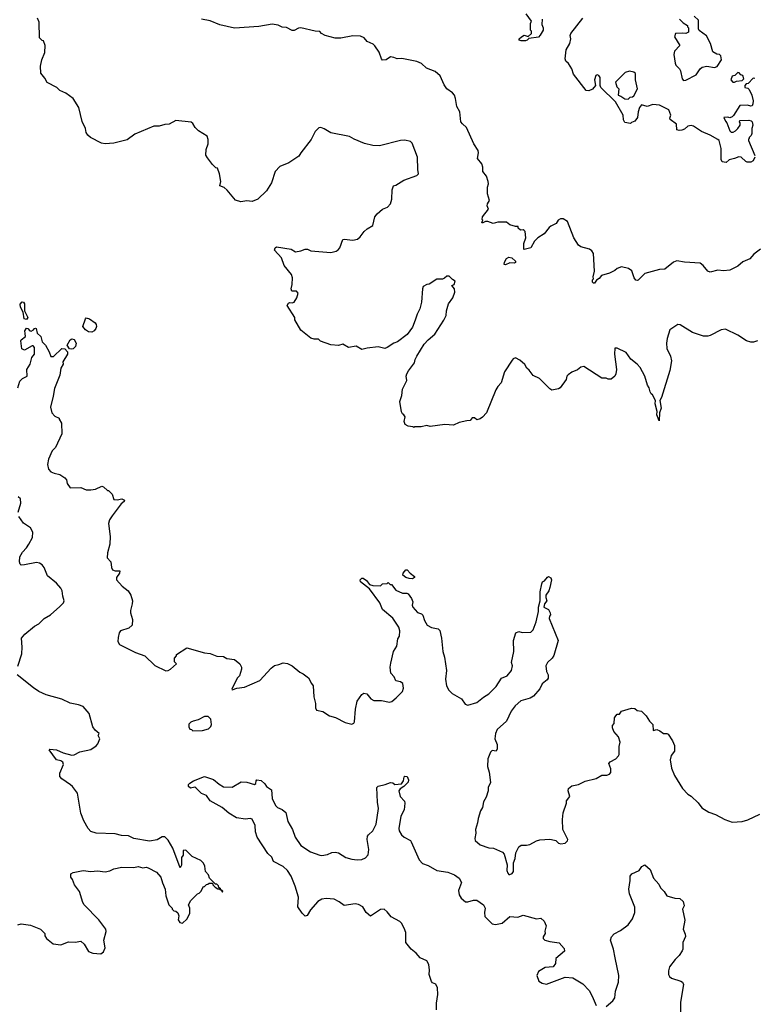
# Model space of a CAD drawing. Extents: x 2086813 to 2278017, y 548126 to 753336.
# Tile 109 of 256: x 2220732 to 2227375, y 607695 to 616599. Entities that reach past the tile are written whole.
import ezdxf

# ---------------------------------------------------------------- set-up
doc = ezdxf.new("R2010")
doc.units = 0

msp = doc.modelspace()

# ---------------------------------------------------------------- linework, layer by layer
at = {"layer": '0CON10XD'}
for points in [[(2224309.5, 613880.5), (2224285, 613817.5), (2224235, 613753.3), (2224147.5, 613685), (2224115, 613673.3), (2224055, 613633.3), (2224035, 613626.7), (2223975, 613640), (2223875, 613628.8), (2223825, 613616.7), (2223775, 613646.2), (2223705, 613633.8), (2223655, 613663.3), (2223615, 613653.8), (2223545, 613660), (2223453, 613693), (2223435, 613710), (2223395, 613710), (2223365, 613720), (2223275, 613790), (2223220, 613885), (2223220, 613905), (2223152.5, 614015), (2223163.6, 614036.4), (2223175, 614042.5), (2223195, 614038.8), (2223215.7, 614044.3), (2223238, 614085), (2223251.2, 614125), (2223235, 614143.3), (2223193, 614143), (2223187.5, 614165), (2223196.7, 614205), (2223200, 614265), (2223190, 614295), (2223122.5, 614375), (2223100, 614445), (2223037.5, 614515), (2223042.5, 614535), (2223055, 614546.2), (2223187, 614523), (2223225, 614500), (2223275, 614508), (2223315, 614522.5), (2223335, 614522.5), (2223365, 614507.5), (2223545, 614493.3), (2223593.9, 614506.1), (2223611.7, 614518.3), (2223626.7, 614535), (2223655, 614610), (2223665, 614613.3), (2223743.9, 614603.9), (2223787.5, 614615), (2223810, 614635), (2223845.8, 614684.2), (2223875, 614708.8), (2223925, 614737.5), (2223943.8, 614815), (2223965, 614843.8), (2224014.2, 614885.8), (2224057.5, 614905), (2224085, 614932.5), (2224096.7, 614975), (2224100.7, 615059.3), (2224113.6, 615096.4), (2224135, 615102.5), (2224205, 615148.8), (2224325, 615190), (2224340, 615205), (2224332.5, 615245), (2224330, 615355), (2224281.7, 615481.7), (2224265, 615498.8), (2224215, 615510), (2224177, 615507), (2223985, 615458.8), (2223925, 615461.2), (2223850.5, 615480.5), (2223758.3, 615518.3), (2223713.9, 615543.9), (2223545, 615576.2), (2223485, 615612.5), (2223455, 615622.5), (2223438.3, 615621.7), (2223405, 615587.5), (2223368, 615515), (2223274.2, 615395.8), (2223256.7, 615365), (2223165.7, 615304.3), (2223085, 615272.5), (2223043.3, 615225), (2223008.8, 615125), (2222965, 615050), (2222885, 614976.7), (2222835, 614953.3), (2222785, 614961.2), (2222733, 614953), (2222685, 614966), (2222607.7, 615057.7), (2222580.7, 615080.7), (2222542.5, 615095), (2222550, 615135), (2222540, 615205), (2222520, 615255), (2222505, 615260), (2222475, 615290), (2222429.3, 615349.3), (2222416.7, 615375), (2222420, 615425), (2222437.5, 615475), (2222437.5, 615515), (2222427, 615547), (2222350, 615595), (2222320, 615625), (2222299.3, 615659.3), (2222281.7, 615671.7), (2222145, 615686.7), (2222085, 615653.3), (2222045, 615652.5), (2221995, 615636.7), (2221945, 615637.5), (2221775, 615563.3), (2221705, 615513.3), (2221585, 615482.5), (2221505, 615477.5), (2221473.6, 615483.6), (2221373.9, 615533.9), (2221347.5, 615555), (2221335, 615580), (2221327.5, 615615), (2221298.3, 615678.3), (2221267.5, 615805), (2221217.5, 615885), (2221150, 615935), (2221095, 615960), (2221067, 615987), (2220982.3, 616032.3), (2220960.3, 616070.3), (2220923.3, 616115), (2220920.7, 616179.3), (2220933.3, 616235), (2220959.3, 616300.7), (2220962.5, 616365), (2220948.3, 616408.3), (2220935, 616410), (2220912.5, 616435), (2220908.8, 616575), (2220895, 616612.5)], [(2227430, 614525), (2227372.2, 614477.8), (2227336, 614435), (2227271.7, 614408.3), (2227225, 614370), (2227155, 614333.8), (2227095, 614328.8), (2227045, 614333.8), (2226975, 614316.7), (2226953.3, 614325), (2226911.2, 614375), (2226885, 614395.8), (2226745, 614405.8), (2226675, 614419.2), (2226643.8, 614405), (2226565, 614344), (2226518.8, 614341.2), (2226385, 614304.2), (2226325, 614243.3), (2226315, 614240), (2226305, 614243.3), (2226288, 614265), (2226266.8, 614326.8), (2226237.6, 614347.6), (2226175, 614364), (2226135, 614348), (2226115, 614331.2), (2226064.3, 614305.7), (2225993.9, 614286.1), (2225973, 614257), (2225946.7, 614243.3), (2225930, 614215), (2225920, 614215), (2225912.5, 614225), (2225912.5, 614245), (2225920, 614255), (2225917.5, 614275), (2225931.2, 614325), (2225920.8, 614485), (2225905, 614510), (2225885, 614524.2), (2225805, 614545.8), (2225785, 614558.8), (2225744.2, 614625), (2225685, 614772.5), (2225647.7, 614797.7), (2225621.7, 614798.3), (2225602.5, 614785), (2225582.5, 614755), (2225535, 614732.5), (2225520.5, 614719.5), (2225475, 614663.8), (2225416.7, 614625), (2225388, 614595), (2225355, 614536), (2225295, 614520), (2225290, 614525), (2225292, 614575), (2225310, 614625), (2225303, 614683), (2225295, 614692.5), (2225285, 614697.5), (2225260, 614695), (2225240, 614715), (2225238.3, 614728.3), (2225215, 614727.5), (2225164.1, 614744.1), (2225135, 614767.5), (2225057, 614767), (2225015, 614756.2), (2224965, 614772.5), (2224945, 614772.5), (2224915, 614760), (2224910, 614765), (2224920, 614785), (2224913, 614793), (2224917.5, 614815), (2224972.5, 614885), (2224960, 614915), (2224963.3, 614935), (2224980, 614965), (2224961.2, 615025), (2224963.3, 615085), (2224972.5, 615115), (2224968.8, 615135), (2224952.5, 615185), (2224921.2, 615225), (2224920, 615265), (2224910, 615295), (2224873.3, 615345), (2224882.5, 615395), (2224877, 615417), (2224838.8, 615475), (2224771.2, 615625), (2224735, 615656.2), (2224722.5, 615675), (2224712.5, 615765), (2224684.3, 615815), (2224674.3, 615885), (2224664.2, 615915), (2224646.4, 615936.4), (2224594, 615975), (2224569.7, 616009.7), (2224535, 616091.2), (2224490.2, 616130.2), (2224410.2, 616160.2), (2224365, 616202.2), (2224325, 616220.6), (2224186.9, 616246.9), (2224145, 616246.2), (2224115, 616257.5), (2224085, 616262.5), (2224045, 616236.7), (2224013.9, 616233.9), (2224003.3, 616245), (2223982.5, 616305), (2223945, 616362.5), (2223928.3, 616378.3), (2223875, 616402.5), (2223847.5, 616435), (2223815, 616450), (2223745, 616452.5), (2223635, 616433.3), (2223585, 616433.3), (2223495, 616456.7), (2223462.5, 616475), (2223445, 616492.5), (2223403.9, 616493.9), (2223275, 616526.7), (2223255, 616523.3), (2223215, 616501.4), (2223195, 616500.8), (2223145, 616528), (2223105, 616530), (2223070.5, 616550.5), (2223015, 616559.2), (2222895, 616538), (2222675, 616522.5), (2222543, 616553), (2222455, 616588), (2222375, 616604.2)], [(2225456.4, 616603.6), (2225452.5, 616555), (2225466.7, 616525), (2225466.2, 616505), (2225437.5, 616457.5), (2225425, 616440), (2225335, 616430), (2225322.5, 616415), (2225305, 616406.7), (2225267, 616407), (2225250, 616415), (2225250, 616425), (2225270, 616445), (2225295, 616457.5), (2225331.7, 616448.3), (2225360, 616475), (2225360, 616495), (2225350, 616505), (2225352.5, 616565), (2225360, 616585), (2225313, 616653)], [(2225987.5, 615985), (2225980, 616005), (2225980, 616075), (2225970, 616095), (2225955, 616100), (2225942.5, 616095), (2225930, 616055), (2225940, 616005), (2225910.7, 615969.3), (2225880, 615955), (2225855, 615957.5), (2225741.4, 616105), (2225724, 616155), (2225694.1, 616204.1), (2225670.8, 616225), (2225664.3, 616245), (2225673.8, 616325), (2225708, 616385), (2225717, 616427), (2225710, 616455), (2225716.7, 616475), (2225825, 616612.5)], [(2226697.5, 616605), (2226730.7, 616570.7), (2226770, 616545), (2226770, 616535), (2226780, 616525), (2226780, 616485), (2226755, 616472.5), (2226725, 616477.5), (2226662.5, 616475), (2226653.8, 616445), (2226702.5, 616365), (2226652.5, 616315), (2226646.2, 616285), (2226658.8, 616205), (2226666.4, 616186.4), (2226697.5, 616155), (2226707.5, 616135), (2226723, 616063), (2226735, 616050)], [(2226735, 616050), (2226755, 616052.5), (2226849.3, 616100.7), (2226886.7, 616155), (2226905, 616170), (2226945, 616180), (2227015, 616167.5), (2227040, 616175), (2227077.5, 616235), (2227071.7, 616271.7), (2227060, 616285), (2227035, 616287.5), (2226999.3, 616309.3), (2226980, 616385), (2226943, 616453), (2226875, 616500), (2226870, 616515), (2226870, 616595), (2226831.7, 616631.7)], [(2226235, 615880), (2226251.7, 615898.3), (2226275, 615900), (2226285, 615910), (2226317.5, 615975), (2226300, 616055), (2226301.7, 616111.7), (2226285, 616123.3), (2226245, 616133.8), (2226208.8, 616121.2), (2226120, 616035), (2226133, 615993), (2226150, 615975), (2226142.5, 615915), (2226167, 615907), (2226205, 615882.5), (2226235, 615880)], [(2227378.3, 616068.3), (2227365, 616070), (2227318.3, 616021.7), (2227301.7, 616018.3), (2227290, 616005), (2227290, 615985), (2227315, 615980), (2227328.3, 615968.3), (2227352.5, 615915), (2227363.3, 615865), (2227363, 615837), (2227355, 615820), (2227345, 615816.7), (2227313.9, 615826.1), (2227245, 615822.5), (2227188.3, 615731.7), (2227175, 615720), (2227155, 615712.5), (2227135, 615717.5), (2227100, 615715), (2227115, 615680), (2227127, 615667), (2227153, 615593), (2227165, 615582.5), (2227185, 615582.5), (2227205, 615592.5), (2227227.5, 615615), (2227247.5, 615645), (2227247, 615667), (2227240, 615675), (2227243, 615687), (2227325, 615691.2), (2227347.5, 615685), (2227356.7, 615675), (2227362.5, 615645), (2227352.5, 615615), (2227351.7, 615568.3), (2227347, 615553), (2227330, 615535), (2227330, 615525), (2227323, 615517), (2227323.3, 615505), (2227379.3, 615369.3)], [(2227195, 616032.5), (2227215, 616042.5), (2227265, 616050), (2227280, 616065), (2227270, 616095), (2227251.7, 616101.7), (2227238.3, 616118.3), (2227225, 616120), (2227200, 616095), (2227175, 616087.5), (2227163.6, 616053.6), (2227180, 616035), (2227195, 616032.5)], [(2227380, 615355), (2227365, 615323.3), (2227345, 615311.2), (2227310.7, 615310.7), (2227297, 615317), (2227257, 615357), (2227235, 615360), (2227195, 615342.5), (2227148.3, 615331.7), (2227121.7, 615308.3), (2227085, 615313.3), (2227076.7, 615335), (2227076.7, 615435), (2227057.5, 615505), (2227046.4, 615516.4), (2226975.9, 615555.9), (2226897.3, 615587.3), (2226825, 615636.2), (2226805, 615641.2), (2226775, 615636.7), (2226745, 615610), (2226719.3, 615600.7), (2226695, 615597.5), (2226673, 615603), (2226670, 615655), (2226613.3, 615695), (2226610.7, 615709.3), (2226620, 615735), (2226603, 615783), (2226517, 615827), (2226458.3, 615831.7), (2226405, 615813.3), (2226355, 615830), (2226336.4, 615803.6), (2226323.8, 615765), (2226320, 615715), (2226295, 615680), (2226265, 615670), (2226255, 615660), (2226205, 615670), (2226193.3, 615693.3), (2226190, 615735), (2226120, 615855), (2225987.5, 615985)], [(2225125, 614382.5), (2225114, 614385), (2225116, 614405), (2225135, 614439.2), (2225155, 614452.5), (2225182.5, 614445), (2225216.7, 614415), (2225215, 614402.5), (2225205, 614396.7), (2225165, 614400.8), (2225125, 614382.5)], [(2227405, 613693.8), (2227367.7, 613682.3), (2227342.3, 613682.3), (2227305, 613694), (2227225, 613746), (2227115, 613800), (2227075, 613793.3), (2226977.3, 613742.7), (2226953.9, 613736.1), (2226916.1, 613736.1), (2226815, 613770), (2226705, 613840), (2226685, 613842.5), (2226612.5, 613795), (2226586.2, 613715), (2226581.2, 613675), (2226584, 613625), (2226616, 613555), (2226626.2, 613515), (2226612.5, 613427.5), (2226536.4, 613183.6), (2226520, 613155), (2226531.4, 613085), (2226518, 613045), (2226515, 612972.5), (2226494.4, 613025), (2226498, 613055), (2226480, 613125), (2226481.2, 613155), (2226455, 613207.5), (2226442.5, 613215), (2226432.5, 613235), (2226425, 613270), (2226410, 613295), (2226384.2, 613375), (2226342.5, 613455), (2226316, 613485), (2226258.9, 613528.9), (2226215, 613588.8), (2226135, 613627.5), (2226113, 613627), (2226110, 613575), (2226128.8, 613435), (2226122.5, 613395), (2226112.5, 613375), (2226081.7, 613348.3), (2226055, 613347.5), (2226035, 613357.5), (2225995, 613357.5), (2225835, 613462.5), (2225805, 613457.5), (2225775, 613432.5), (2225725, 613410), (2225693.3, 613386.7), (2225680, 613375), (2225672.5, 613345), (2225619.3, 613270.7), (2225605, 613260), (2225545, 613250), (2225525, 613260), (2225433, 613353), (2225375, 613382.5), (2225339.3, 613429.3), (2225317, 613447), (2225299.3, 613479.3), (2225255, 613520), (2225215, 613542.5), (2225195, 613532.5), (2225185, 613520), (2225116.9, 613413.1), (2225086.2, 613315), (2225057, 613283), (2225039.3, 613250.7), (2224952.5, 613045), (2224916.4, 613003.6), (2224895, 612990), (2224865, 612980), (2224845, 612997.5), (2224825, 612997.5), (2224807, 612973), (2224775, 612972.5), (2224705, 612956.7), (2224655, 612933.3), (2224577, 612937), (2224445, 612920), (2224415, 612930), (2224363, 612917), (2224305, 612917.5), (2224295, 612910), (2224287, 612917), (2224245, 612922.5), (2224216.7, 612936.7), (2224210, 612965), (2224217.7, 613007.7), (2224205, 613026.7), (2224192.5, 613035), (2224183.6, 613053.6), (2224170, 613145), (2224188.3, 613201.7), (2224193.6, 613256.4), (2224233.3, 613335), (2224227.5, 613375), (2224232.5, 613395), (2224247.5, 613425), (2224302.5, 613495), (2224307.5, 613525), (2224322.5, 613555), (2224390, 613665), (2224425.8, 613704.2), (2224486, 613755), (2224568.5, 613881.5), (2224588.9, 613925), (2224591.9, 613965), (2224611.1, 614028.9), (2224649.2, 614085), (2224665.8, 614135), (2224663.6, 614163.6), (2224640, 614195), (2224660, 614205), (2224670, 614235), (2224645, 614250), (2224615, 614280), (2224595, 614280), (2224575, 614260), (2224556.2, 614253.8), (2224505, 614253.8), (2224435, 614206.7), (2224415, 614203.3), (2224380, 614185), (2224373.3, 614165), (2224366.1, 614043.9), (2224350, 613985), (2224326.2, 613935), (2224309.5, 613880.5)], [(2220795, 613886.7), (2220773.3, 613895), (2220762.5, 613955), (2220740.7, 614000.7), (2220737.5, 614025), (2220755, 614046.2), (2220765.8, 614045.8), (2220775, 614030), (2220777, 613967), (2220806, 613905), (2220795, 613886.7)], [(2221385, 613774.2), (2221355, 613776), (2221326.2, 613795), (2221302.5, 613825), (2221326.4, 613893.6), (2221335, 613902.5), (2221363.3, 613895), (2221415, 613858.8), (2221425, 613842.5), (2221427.5, 613825), (2221420, 613805), (2221405, 613786.2), (2221385, 613774.2)], [(2220715, 613270), (2220735, 613330), (2220757, 613353), (2220800, 613375), (2220797.5, 613435), (2220826.7, 613485), (2220843.3, 613545), (2220867.5, 613575), (2220866.2, 613635), (2220855, 613650), (2220845, 613650), (2220775, 613610), (2220751.2, 613621.2), (2220743.9, 613696.1), (2220746.7, 613705), (2220785, 613732.5), (2220781.2, 613761.2)], [(2220781.2, 613761.2), (2220780, 613785), (2220795, 613810), (2220805, 613807.5), (2220824.2, 613784.2), (2220835, 613782), (2220857.1, 613792.9), (2220865, 613806.2), (2220875, 613810), (2220882.5, 613805), (2220890, 613765), (2220923.6, 613733.6), (2220936.7, 613685), (2220966.7, 613655), (2221000, 613595), (2221015, 613553.3), (2221038.3, 613551.7), (2221115, 613625.7), (2221141.2, 613621.2), (2221163.3, 613595), (2221163.8, 613575), (2221123.3, 613505), (2221126.7, 613485), (2221103.6, 613446.4), (2221096.2, 613385), (2221046.2, 613265), (2221036.2, 613195), (2221011.2, 613095), (2221023.9, 613043.9), (2221050, 613015), (2221090, 612995), (2221090, 612985), (2221111.7, 612951.7), (2221112.5, 612855), (2221055, 612730), (2221025, 612700), (2220994.3, 612625.7), (2220984.2, 612575), (2220993.8, 612535), (2221015, 612510), (2221045, 612496.7), (2221096.2, 612486.2), (2221140, 612455), (2221157, 612437), (2221162.5, 612405), (2221190, 612365), (2221285, 612367.5), (2221335, 612346.7), (2221375, 612347.5), (2221417, 612353), (2221475, 612380), (2221490, 612375), (2221525, 612340), (2221535, 612340), (2221569.3, 612309.3), (2221585, 612260), (2221615, 612257.5), (2221655, 612266), (2221678.8, 612255), (2221677.3, 612242.7), (2221650.5, 612219.5), (2221567.9, 612112.1), (2221545.8, 612075), (2221535.9, 612044.1), (2221549.2, 611925), (2221548, 611855), (2221527, 611777), (2221523.6, 611733.6), (2221557.5, 611695), (2221563.9, 611643.9), (2221572.5, 611625), (2221595, 611613.8), (2221637.5, 611615), (2221636, 611595), (2221608.1, 611555), (2221608.1, 611535), (2221660, 611475), (2221713, 611433), (2221736.7, 611395), (2221751.2, 611345), (2221750, 611315), (2221733.8, 611255), (2221733.8, 611235), (2221753.3, 611175), (2221750, 611125), (2221720, 611095), (2221645, 611073.3), (2221631.2, 611055), (2221623.3, 611013.3), (2221618.8, 610975), (2221635, 610948.8), (2221780, 610875), (2221865, 610847.5), (2221955, 610760), (2222055, 610710), (2222075.7, 610714.3), (2222095, 610726.7), (2222150, 610775), (2222133, 610793), (2222132.5, 610825), (2222150, 610845), (2222151.7, 610858.3), (2222245, 610917.5), (2222405, 610873.3), (2222455, 610866.7), (2222515, 610843.8), (2222575, 610840), (2222605, 610823.3), (2222675, 610812.5), (2222722.5, 610775), (2222737.5, 610745), (2222737.5, 610725), (2222718.8, 610665), (2222703, 610647), (2222652.5, 610555), (2222650, 610545), (2222655, 610540), (2222695, 610552.5), (2222765, 610562.5), (2222905, 610623.3), (2223007.5, 610735), (2223035, 610760), (2223075, 610767.5), (2223115, 610783.8), (2223155, 610776.7), (2223195, 610756.7), (2223265, 610697.5), (2223295, 610683.3), (2223345, 610646.7), (2223370, 610595), (2223386.7, 610575), (2223391.2, 610475), (2223406, 610415), (2223407, 610377), (2223417.5, 610355), (2223475, 610343.3), (2223535, 610303.8), (2223587.7, 610287.7), (2223674.1, 610244.1), (2223735, 610227.5), (2223753, 610237), (2223759.3, 610250.7), (2223768.8, 610365), (2223783.6, 610436.4), (2223825, 610497.5), (2223845, 610507.5), (2223871.7, 610501.7), (2223907, 610457), (2223935, 610442.5), (2224005, 610443.3), (2224075, 610426.7), (2224096.1, 610433.9), (2224137.5, 610465), (2224193.8, 610525), (2224203.8, 610555), (2224197.5, 610595), (2224175, 610610), (2224135, 610620), (2224117.5, 610655), (2224088.3, 610688.3), (2224082.5, 610745), (2224089.3, 610780.7), (2224113.3, 610885), (2224142.5, 610935), (2224150.7, 610999.3), (2224167.5, 611025), (2224168.3, 611071.7), (2224162, 611105), (2224105.5, 611185.5), (2224014.2, 611265), (2223988.8, 611325), (2223895, 611452.5), (2223813.3, 611515), (2223810, 611535), (2223825, 611550), (2223838.3, 611548.3), (2223867.3, 611527.3), (2223895, 611492.5), (2223925, 611483.3), (2223995, 611480), (2224013, 611497), (2224055, 611500), (2224065, 611510), (2224081.7, 611491.7), (2224095, 611490), (2224135, 611440), (2224193.6, 611413.6), (2224233, 611413), (2224245, 611407.5), (2224276.7, 611365), (2224286.7, 611335), (2224280, 611305), (2224286.7, 611285), (2224329.5, 611239.5), (2224365, 611226.7), (2224376.7, 611215), (2224392.5, 611165), (2224417.5, 611125), (2224455, 611102.5), (2224515, 611090), (2224530, 611075), (2224546.7, 611005), (2224560, 610885), (2224573.3, 610835), (2224591.2, 610715), (2224583.8, 610635), (2224591.2, 610575), (2224612.5, 610535), (2224644.4, 610504.4), (2224726.3, 610456.3), (2224760.5, 610410.5), (2224785, 610400), (2224866.7, 610425), (2224925, 610472), (2224975, 610502), (2225041.7, 610568.3), (2225088.8, 610645), (2225140, 610665), (2225180, 610715), (2225190, 610755), (2225180, 610785), (2225200, 610885), (2225197.5, 610985), (2225220, 611055), (2225245, 611067.5), (2225275, 611057.5), (2225355, 611060), (2225375, 611080), (2225402.5, 611155), (2225423, 611247), (2225423.3, 611285), (2225438.8, 611345), (2225437.5, 611425), (2225453, 611497), (2225460, 611515), (2225476.7, 611523.3), (2225505, 611557.5), (2225515, 611562.5), (2225535, 611552.5), (2225541.2, 611535), (2225526.2, 611465), (2225515.7, 611434.3), (2225490, 611395), (2225488.8, 611375), (2225497.5, 611345), (2225476.7, 611315), (2225472.5, 611285), (2225513.9, 611263.9), (2225530, 611235), (2225531.7, 611218.3), (2225522.5, 611205), (2225520, 611185), (2225600, 610985), (2225561.7, 610848.3), (2225546.7, 610825), (2225506.2, 610785), (2225491.2, 610755), (2225496.7, 610705), (2225512.5, 610675), (2225510, 610645), (2225501.7, 610628.3), (2225458.3, 610591.7), (2225435, 610547.5), (2225379.5, 610480.5), (2225347.3, 610462.7), (2225265, 610438.1), (2225212.9, 610395), (2225177.5, 610345), (2225135.6, 610254.4), (2225051.3, 610178.7), (2225035.8, 610144.2), (2225029.2, 610095), (2225051.2, 610045), (2225050, 610005), (2225040, 609985), (2225005, 609988.8), (2224990, 609975), (2224964, 609915), (2224962, 609845), (2224978.8, 609795), (2224988.3, 609701.7), (2224970, 609655), (2224970, 609625), (2224951.7, 609568.3), (2224926.7, 609525), (2224916.7, 609475), (2224900, 609445), (2224876.7, 609375), (2224873.3, 609335), (2224853.9, 609276.1), (2224856, 609244), (2224848, 609195), (2224852, 609175), (2224896.3, 609136.3), (2224975, 609111.4), (2225017, 609107), (2225099.4, 609069.4), (2225112.3, 609052.3), (2225140, 608955), (2225138.8, 608905), (2225145, 608880), (2225155, 608867.5), (2225165, 608867.5), (2225185, 608877.5), (2225196.2, 608895), (2225198, 608975), (2225213.8, 609015), (2225218.8, 609065), (2225245, 609120), (2225267, 609133), (2225315, 609133.8), (2225345, 609141.2), (2225405, 609173.3), (2225437, 609183), (2225525, 609187.5), (2225568.3, 609178.3), (2225580, 609175), (2225603, 609153), (2225625, 609147.5), (2225665, 609152.5), (2225687, 609173), (2225687.5, 609185), (2225643.3, 609275), (2225640, 609365), (2225646.7, 609425), (2225676.7, 609515), (2225677.5, 609535), (2225706.2, 609575), (2225692.5, 609625), (2225695, 609647.5), (2225725, 609670), (2225785, 609683.3), (2225845, 609714), (2225945, 609736.7), (2225995, 609766.7), (2226041.7, 609768.3), (2226065, 609777.5), (2226077.7, 609792.3), (2226079.2, 609825), (2226058.3, 609871.7), (2226071.7, 609888.3), (2226122.5, 609915), (2226147, 609943), (2226152.5, 609955), (2226153.3, 610025), (2226162.5, 610065), (2226147.5, 610115), (2226105, 610162.5), (2226093.8, 610195), (2226093.3, 610215), (2226106.7, 610235), (2226111.2, 610285), (2226122.5, 610305), (2226135, 610317.5), (2226155, 610320), (2226173.8, 610346.2), (2226265, 610373.3), (2226295, 610370), (2226315, 610352.5), (2226355, 610346.7), (2226396.2, 610305), (2226428.8, 610255), (2226458, 610225), (2226461.7, 610171.7), (2226495, 610180), (2226519.3, 610169.3), (2226555, 610143.3), (2226585, 610142.5), (2226596.4, 610136.4), (2226636.1, 610076.1), (2226653.3, 610035), (2226652.5, 609985), (2226623.3, 609945), (2226613.8, 609905), (2226625, 609830), (2226653.3, 609765), (2226726.1, 609646.1), (2226772.5, 609595), (2226805, 609577.5), (2226866.4, 609516.4), (2226900.7, 609470.7), (2226965, 609432.5), (2227025, 609412.5), (2227110, 609365), (2227175, 609342.5), (2227265, 609348.8), (2227317.3, 609362.7), (2227425, 609413.3)], [(2221198.3, 613618.3), (2221183.9, 613623.9), (2221162.5, 613655), (2221190, 613705), (2221205, 613712.5), (2221225.4, 613705.4), (2221242.5, 613675), (2221237.1, 613645), (2221215, 613622), (2221198.3, 613618.3)], [(2220720, 612145), (2220741.7, 612228.3), (2220740, 612265), (2220720, 612285)], [(2220715, 610752.5), (2220750.8, 610865), (2220755.7, 610925), (2220750, 611005), (2220777.6, 611042.4), (2220865, 611113.8), (2220904.1, 611135.9), (2220955, 611184.2), (2221011.7, 611218.3), (2221096.7, 611293.3), (2221127.8, 611325), (2221134.4, 611345), (2221121.1, 611385), (2221115.6, 611435), (2221105, 611458.8), (2221065, 611503.8), (2220985, 611570), (2220953.8, 611645), (2220935, 611668.8), (2220912.5, 611685), (2220885, 611690.8), (2220775, 611668.8), (2220745, 611667.5), (2220737.5, 611675), (2220730, 611695), (2220735, 611740), (2220757.5, 611785), (2220795, 611823.3), (2220813.8, 611855), (2220848, 611915), (2220850, 611965), (2220828.8, 612005), (2220767.3, 612047.3), (2220723.3, 612105)], [(2224285, 611544), (2224254.2, 611544.2), (2224223.4, 611553.4), (2224198, 611575), (2224198.8, 611595), (2224225, 611623.3), (2224237.5, 611625), (2224262.3, 611592.3), (2224301.2, 611565), (2224303.3, 611555), (2224285, 611544)], [(2220715, 608412.5), (2220745, 608422.5), (2220831.7, 608411.7), (2220920, 608375), (2220960, 608335), (2220960, 608315), (2220975, 608290), (2221035, 608242.5), (2221103, 608233), (2221175, 608260), (2221235, 608257.5), (2221286.4, 608266.4), (2221315, 608240), (2221355, 608173.3), (2221395, 608156.2), (2221465, 608152), (2221490.5, 608169.5), (2221506.2, 608205), (2221493.8, 608275), (2221515.9, 608354.1), (2221510.8, 608375), (2221449.5, 608459.5), (2221314.4, 608595), (2221303.1, 608615), (2221274.3, 608714.3), (2221226.7, 608775), (2221210, 608825), (2221193.8, 608843.8), (2221196.1, 608873.9), (2221215, 608886.2), (2221305, 608903.8), (2221375, 608896), (2221435, 608902.5), (2221505, 608894.3), (2221547.3, 608902.7), (2221585, 608920.8), (2221655, 608934.2), (2221765, 608930.8), (2221805, 608940), (2221845, 608928.8), (2221875, 608933.8), (2221895, 608928.8), (2221969.2, 608889.2), (2222010, 608845), (2222023, 608793), (2222046.7, 608735), (2222053.3, 608675), (2222080, 608595), (2222110, 608565), (2222110, 608555), (2222125, 608540), (2222145, 608537.5), (2222163, 608523), (2222170, 608495), (2222165, 608460), (2222180, 608435), (2222205, 608427.5), (2222242.5, 608465), (2222270, 608515), (2222270, 608565), (2222260, 608595), (2222280, 608635), (2222340, 608695), (2222355, 608700), (2222370, 608715), (2222395, 608760), (2222405, 608760), (2222421.7, 608778.3), (2222435, 608780), (2222445, 608790), (2222475, 608790), (2222480, 608775), (2222500, 608755), (2222525, 608740), (2222540, 608740), (2222541.7, 608731.7), (2222550, 608730), (2222565, 608710), (2222568.3, 608718.3), (2222550, 608730), (2222548.3, 608738.3), (2222531.7, 608751.7), (2222530, 608765), (2222515, 608780), (2222501.7, 608781.7), (2222450, 608835), (2222440, 608865), (2222412.5, 608895), (2222407.5, 608945), (2222395, 608970), (2222370, 608995), (2222290.7, 609030.7), (2222235, 609090), (2222210, 609085), (2222210, 609045), (2222197, 609023), (2222196.1, 608953.9), (2222185, 608930), (2222117.9, 609107.9), (2222075, 609179.2), (2222045, 609210), (2222020.5, 609209.5), (2221975, 609181.2), (2221905, 609168.8), (2221765.9, 609195.9), (2221715, 609218.8), (2221652.3, 609222.3), (2221595, 609236.2), (2221424.1, 609244.1), (2221375, 609256.7), (2221351.2, 609285), (2221312, 609355), (2221284.3, 609424.3), (2221254, 609605), (2221211.2, 609665), (2221191.1, 609681.1), (2221113.2, 609733.2), (2221094, 609755), (2221094.2, 609785.8), (2221128.8, 609865), (2221123.8, 609885), (2221105, 609897.5), (2221065, 609906.7), (2220997.5, 609995), (2221005, 610002.5), (2221064.3, 609995.7), (2221125, 609969.5), (2221205, 609948), (2221225, 609951.2), (2221275, 609978), (2221375, 610000), (2221425, 610032.5), (2221438.3, 610051.7), (2221457.5, 610095), (2221443, 610127), (2221450, 610145), (2221413.6, 610173.6), (2221393.9, 610203.9), (2221360, 610325), (2221305, 610388), (2221265, 610404), (2221187.9, 610417.9), (2221115, 610455.6), (2220972.4, 610492.4), (2220906.2, 610525), (2220857.5, 610557.5), (2220710, 610675)], [(2222298.3, 610168.3), (2222385, 610172), (2222440, 610185), (2222461.7, 610208.3), (2222466.7, 610225), (2222460, 610275), (2222437, 610297), (2222405, 610296.7), (2222345, 610266.7), (2222300, 610255), (2222280, 610245), (2222263, 610227), (2222262.5, 610205), (2222271.7, 610181.7), (2222285, 610180), (2222298.3, 610168.3)], [(2224502.5, 607645), (2224501.2, 607705), (2224513.8, 607785), (2224510, 607845), (2224496.4, 607876.4), (2224465, 607890), (2224455, 607902.5), (2224435.7, 607965), (2224438.6, 608005), (2224432.5, 608055), (2224415, 608088.8), (2224354.5, 608114.5), (2224317.2, 608157.2), (2224272.5, 608195), (2224223.3, 608255), (2224223.1, 608345), (2224210, 608385), (2224185, 608430), (2224168.8, 608445), (2224090, 608485), (2224055, 608532.2), (2224029.2, 608555), (2223995, 608553.1), (2223905, 608492.9), (2223864.3, 608525), (2223834.2, 608575), (2223795, 608598.9), (2223765, 608604.3), (2223665, 608587.5), (2223621.7, 608621.7), (2223576.7, 608645), (2223505, 608651.1), (2223465, 608644.4), (2223429.2, 608625), (2223362.1, 608547.9), (2223331.7, 608498.3), (2223315, 608492.5), (2223287.7, 608517.7), (2223246.7, 608575), (2223254.4, 608665), (2223223.8, 608763.8), (2223187.5, 608855), (2223155.5, 608905), (2223115, 608940), (2223026.7, 608985), (2223012, 609025), (2222975, 609060), (2222879.6, 609205), (2222864.5, 609255), (2222862.4, 609312.4), (2222835, 609368.8), (2222815, 609374), (2222775, 609368), (2222692.6, 609382.6), (2222625, 609422.5), (2222564.2, 609474.2), (2222453.8, 609535), (2222423, 609583), (2222375, 609600), (2222325, 609653.3), (2222315, 609657.5), (2222278.3, 609648.3), (2222260, 609665), (2222258.3, 609681.7), (2222270, 609695), (2222305, 609716.2), (2222405, 609755.6), (2222485, 609729.4), (2222535.5, 609685.5), (2222575, 609661.4), (2222655, 609660), (2222735, 609705.8), (2222785, 609704.2), (2222855, 609684), (2222868.3, 609691.7), (2222870, 609715), (2222876.4, 609723.6), (2222915, 609717.5), (2222948.1, 609688.1), (2222965, 609663.8), (2223010, 609635), (2223015.6, 609555), (2223045, 609492), (2223065, 609475.8), (2223105, 609457.5), (2223138.1, 609428.1), (2223157.8, 609347.8), (2223200, 609275), (2223222.2, 609205), (2223275, 609131.9), (2223362.5, 609075), (2223445, 609042.7), (2223465, 609040.5), (2223515, 609049.4), (2223555, 609067.1), (2223585, 609071.2), (2223616, 609065), (2223682.2, 609022.2), (2223736.3, 609006.3), (2223785, 609000), (2223825, 609005.8), (2223860.7, 609019.3), (2223884.2, 609045.8), (2223889.5, 609095), (2223875.7, 609184.3), (2223878.6, 609215), (2223885, 609228), (2223925.8, 609265), (2223956.7, 609325), (2223975.5, 609465), (2223967.6, 609522.4), (2223963, 609657), (2223973.1, 609666.9), (2224038.3, 609681.7), (2224085, 609700), (2224105, 609698.8), (2224125, 609683.8), (2224185, 609688.8), (2224202, 609715), (2224208.3, 609751.7), (2224215, 609757.5), (2224236.1, 609756.1), (2224247.5, 609725), (2224243.8, 609705), (2224206.7, 609665), (2224172.5, 609645), (2224161.2, 609625), (2224173.8, 609575), (2224210.5, 609530.5), (2224214, 609515), (2224208.6, 609455), (2224178.6, 609395), (2224161.9, 609285), (2224165, 609263.3), (2224185, 609228), (2224207.9, 609207.9), (2224265, 609176.7), (2224273.6, 609163.6), (2224345, 609002.5), (2224375, 608967.5), (2224425, 608950), (2224504.5, 608904.5), (2224605, 608889.2), (2224665, 608866.7), (2224705.9, 608835.9), (2224726.7, 608795), (2224701.2, 608725), (2224706.1, 608686.1), (2224723.3, 608655), (2224765, 608621.2), (2224785, 608621.2), (2224835, 608635.8), (2224865, 608635.8), (2224925, 608594), (2224941.4, 608565), (2224933.9, 608523.9), (2224939.3, 608489.3), (2225005, 608423.8), (2225035, 608418), (2225095, 608428.8), (2225165, 608488.8), (2225235.9, 608484.1), (2225285, 608502.5), (2225405, 608466.7), (2225445, 608472.5), (2225476.1, 608446.1), (2225492, 608405), (2225481.2, 608355), (2225483.8, 608335), (2225466.7, 608305), (2225465, 608290), (2225480, 608275), (2225527.5, 608262.5), (2225610.7, 608250.7), (2225655, 608200), (2225660, 608175), (2225581.7, 608108.3), (2225576.2, 608065), (2225555, 608032.5), (2225485, 608028.8), (2225425, 607991.2), (2225410, 607955), (2225427.5, 607905), (2225456.4, 607886.4), (2225495, 607878), (2225665, 607941.8), (2225735, 607935.4), (2225825, 607880), (2225880.7, 607820.7), (2225910.1, 607770.1), (2225945, 607685.7)], [(2226034.7, 607675.3), (2226096, 607725), (2226114, 607755), (2226119.4, 607815), (2226146, 607894), (2226151.5, 607955), (2226118.2, 608115), (2226101.8, 608195), (2226074.4, 608275), (2226082.5, 608305), (2226106.4, 608333.6), (2226165, 608362.5), (2226234.3, 608415), (2226272.8, 608467.2), (2226294.4, 608525), (2226294.5, 608574.5), (2226247.1, 608695), (2226239.2, 608735), (2226251.2, 608815), (2226251.2, 608855), (2226267.5, 608875), (2226334.1, 608905.9), (2226358.3, 608941.7), (2226385, 608957.5), (2226433.8, 608915), (2226462, 608835), (2226510.5, 608780.5), (2226527, 608747), (2226560.8, 608715), (2226585, 608676.2), (2226655.8, 608655.8), (2226701.7, 608651.7), (2226732.5, 608625), (2226740, 608585), (2226726.7, 608555), (2226748, 608455), (2226732.5, 608375), (2226749.3, 608329.3), (2226753, 608307), (2226730, 608255), (2226728, 608195), (2226721.7, 608178.3), (2226696, 608135), (2226659.7, 608100.3), (2226608, 608035), (2226598.3, 607998.3), (2226598, 607965), (2226606.7, 607945), (2226625, 607932.5), (2226710, 607905), (2226726.2, 607895), (2226734, 607875), (2226707.1, 607715), (2226708.5, 607625)]]:
    msp.add_lwpolyline(points, dxfattribs=at)

doc.saveas('drawing.dxf')
